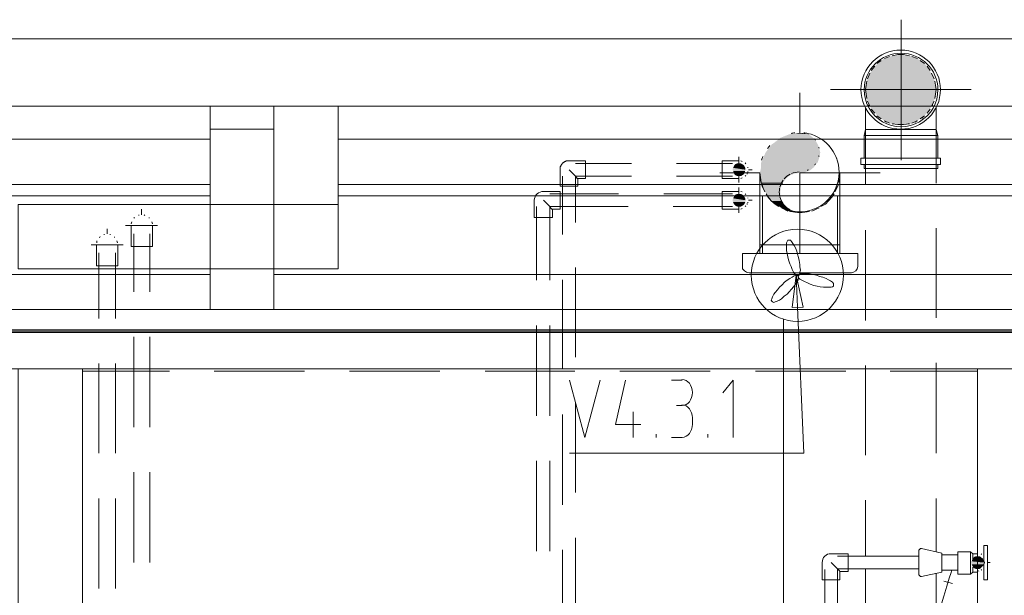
# Model space of a CAD drawing. Header units: millimetres. Extents: x 352 to 350573, y -22 to 37733.
# Tile 191 of 214: x 141681 to 144759, y 21931 to 23732. Entities that reach past the tile are written whole.
import ezdxf

# ---------------------------------------------------------------- set-up
doc = ezdxf.new("R2010")
doc.units = ezdxf.units.MM
for name, color, linetype in [('PDF _0', 1, 'Continuous'), ('PDF _PD-Motor Text', 5, 'Continuous'), ('PDF$_83$-$Floor$Plan$-$В_Этаж$03_Сводный$M-EQPM', 2, 'Continuous'), ('PDF$_83$-$Floor$Plan$-$В_Этаж$03_Сводный$M-HVAC-DUCT', 5, 'Continuous'), ('PDF$_83$-$Floor$Plan$-$В_Этаж$03_Сводный$M-HVAC-DUCT-CNTR', 5, 'Continuous'), ('PDF$_83$-$Floor$Plan$-$В_Этаж$03_Сводный$P-PIPE', 3, 'Continuous')]:
    doc.layers.add(name, color=color, linetype=linetype)
for name, color, linetype, true_color in [('PDF _Klimat', 7, 'Continuous', 0x0000dd), ('PDF _PD-Lighting', 7, 'Continuous', 0xb80000), ('PDF$_83$-$Floor$Plan$-$В_Этаж$03_Сводный$A-AREA', 7, 'Continuous', 0xdd6e00), ('PDF$_83$-$Floor$Plan$-$В_Этаж$03_Сводный$A-DETL-MBND', 7, 'Continuous', 0xdd3700), ('PDF$_83$-$Floor$Plan$-$В_Этаж$03_Сводный$M-HVAC-DUCT-ANNO', 70, 'Continuous', 0x7fff00), ('PDF$_83$-$Floor$Plan$-$В_Этаж$03_Сводный$P-PIPE-CNTR', 150, 'Continuous', 0x007fff), ('PDF$_83$new_ifc_RVT-1-В_Этаж$03_Сводный$A-GENM', 7, 'Continuous', 0xdd6e6e), ('PDF$_83$new_ifc_RVT-1-В_Этаж$03_Сводный$A-ROOF', 7, 'Continuous', 0xdddd6e), ('PDF$_83$new_ifc_RVT-1-В_Этаж$03_Сводный$A-WALL', 7, 'Continuous', 0xdddd6e), ('PDF$_83$new_ifc_RVT-1-В_Этаж$03_Сводный$Q-SPCQ', 7, 'Continuous', 0xdcdcdc)]:
    doc.layers.add(name, color=color, linetype=linetype, true_color=true_color)

msp = doc.modelspace()

# ---------------------------------------------------------------- linework, layer by layer
at = {"layer": 'PDF _0', "color": 5, "lineweight": 0}
msp.add_lwpolyline([(144112.3, 22832.8), (144132.2, 22375.3), (143931.3, 22375.3), (143400.2, 22375.3)], dxfattribs=at)
at = {"layer": 'PDF _Klimat', "lineweight": 0}
msp.add_lwpolyline([(144112.4, 22788, 1), (144112.4, 23076.4, 1)], format="xyb", close=True, dxfattribs=at)
for points in [[(144114.3, 22930.3), (144112.3, 22930.3), (144108.3, 22932.3), (144104.3, 22936.2), (144100.3, 22942.2), (144096.4, 22950.2), (144092.4, 22960.1), (144088.4, 22968.1), (144084.4, 22980), (144082.4, 22990), (144080.4, 22999.9), (144078.5, 23009.8), (144078.5, 23019.8), (144078.5, 23027.7), (144078.5, 23033.7), (144080.4, 23037.7), (144082.4, 23041.7), (144086.4, 23041.7), (144090.4, 23041.7), (144094.4, 23037.7), (144098.4, 23031.7), (144102.3, 23025.8), (144106.3, 23017.8), (144110.3, 23007.9), (144112.3, 22997.9), (144116.3, 22988), (144118.2, 22978), (144120.2, 22966.1), (144120.2, 22958.1), (144122.2, 22948.2), (144120.2, 22942.2), (144120.2, 22936.2), (144118.2, 22932.3)], [(144114.3, 22930.3), (144116.3, 22934.3), (144120.2, 22936.2), (144126.2, 22936.2), (144132.2, 22938.2), (144142.1, 22936.2), (144150.1, 22936.2), (144162, 22934.3), (144172, 22932.3), (144181.9, 22928.3), (144191.8, 22926.3), (144201.8, 22922.3), (144209.7, 22918.3), (144215.7, 22914.4), (144221.7, 22910.4), (144225.7, 22906.4), (144225.7, 22902.4), (144225.7, 22898.5), (144221.7, 22896.5), (144217.7, 22894.5), (144211.7, 22894.5), (144203.8, 22894.5), (144193.8, 22894.5), (144183.9, 22896.5), (144173.9, 22898.5), (144164, 22900.4), (144152.1, 22904.4), (144144.1, 22908.4), (144134.2, 22912.4), (144126.2, 22916.4), (144120.2, 22920.3), (144116.3, 22924.3), (144114.3, 22928.3)], [(144114.3, 22930.3), (144116.3, 22928.3), (144116.3, 22924.3), (144114.3, 22918.3), (144112.3, 22912.4), (144106.3, 22904.4), (144100.3, 22896.5), (144094.4, 22888.5), (144086.4, 22880.6), (144080.4, 22872.6), (144070.5, 22866.6), (144062.5, 22858.7), (144056.6, 22854.7), (144048.6, 22850.7), (144042.7, 22848.7), (144038.7, 22846.7), (144034.7, 22848.7), (144032.7, 22850.7), (144030.7, 22854.7), (144032.7, 22858.7), (144034.7, 22864.6), (144038.7, 22872.6), (144042.7, 22878.6), (144050.6, 22886.5), (144056.6, 22894.5), (144064.5, 22902.4), (144072.5, 22910.4), (144080.4, 22916.4), (144088.4, 22922.3), (144096.4, 22926.3), (144102.3, 22930.3), (144108.3, 22932.3), (144112.3, 22932.3)]]:
    msp.add_lwpolyline(points, close=True, dxfattribs=at)
at = {"layer": 'PDF _PD-Lighting', "lineweight": 0}
msp.add_lwpolyline([(144068.5, 18204), (144068.5, 22795)], dxfattribs=at)
at = {"layer": 'PDF _PD-Motor Text', "lineweight": 0}
msp.add_lwpolyline([(144096.4, 22830.8), (144108.3, 22932.3), (144130.2, 22832.8)], close=True, dxfattribs=at)
for points in [[(144108.3, 22932.3), (144112.3, 22832.8)], [(143400.2, 22604.1), (143447.9, 22425), (143495.6, 22604.1)], [(143575.2, 22604.1), (143543.4, 22464.8), (143622.9, 22464.8)], [(143718.4, 22604.1), (143752.2, 22604.1)], [(143911.4, 22425), (143911.4, 22604.1), (143879.5, 22564.3)], [(143752.2, 22524.5), (143734.3, 22524.5)], [(143599.1, 22504.6), (143599.1, 22425)], [(143784.1, 22484.7), (143784.1, 22464.8)], [(143670.7, 22425), (143670.7, 22435)], [(143752.2, 22425), (143718.4, 22425)], [(143831.8, 22425), (143831.8, 22435)]]:
    msp.add_lwpolyline(points, dxfattribs=at)
for points in [[(143784.1, 22565.3), (143784.1, 22587.8), (143769.4, 22606), (143751.2, 22606)], [(143751.2, 22524.5), (143769.4, 22524.5), (143784.1, 22542.7), (143784.1, 22565.3)], [(143784.1, 22485.7), (143784.1, 22508.2), (143769.4, 22526.5), (143751.2, 22526.5)], [(143751.2, 22425), (143769.4, 22425), (143784.1, 22443.3), (143784.1, 22465.8)]]:
    msp.add_open_spline(points, degree=3, dxfattribs=at)
at = {"layer": 'PDF$_83$-$Floor$Plan$-$В_Этаж$03_Сводный$A-AREA', "lineweight": 0}
for points in [[(141876.5, 22355.4), (141876.5, 22631.9), (142149, 22631.9)], [(142288.2, 22631.9), (142570.7, 22631.9)], [(142711.9, 22631.9), (142994.4, 22631.9)], [(143135.6, 22631.9), (143416.1, 22631.9)], [(143557.3, 22631.9), (143839.8, 22631.9)], [(143981, 22631.9), (144263.5, 22631.9)], [(144402.7, 22631.9), (144675.2, 22631.9), (144675.2, 22417.1)], [(144675.2, 22277.8), (144675.2, 22061)], [(141876.5, 21931.7), (141876.5, 22214.2)], [(144675.2, 22003.3), (144675.2, 21653.2)]]:
    msp.add_lwpolyline(points, dxfattribs=at)
at = {"layer": 'PDF$_83$-$Floor$Plan$-$В_Этаж$03_Сводный$A-DETL-MBND', "lineweight": 0}
for points in [[(144311.2, 23513.1, 0.995879), (144559.8, 23513.1, 0.995879)], [(144321.1, 23513.1, 1.005365), (144551.9, 23513.1, 0.986481)]]:
    msp.add_lwpolyline(points, format="xyb", close=True, dxfattribs=at)
for points in [[(144400.7, 23616.5), (144384.8, 23610.6)], [(144462.4, 23618.5), (144444.5, 23622.5), (144426.6, 23622.5), (144408.7, 23618.5)], [(144488.2, 23610.6), (144470.3, 23616.5)], [(144355, 23586.7), (144343, 23572.8)], [(144374.8, 23604.6), (144360.9, 23594.7)], [(144510.1, 23594.7), (144496.2, 23604.6)], [(144528, 23572.8), (144518.1, 23586.7)], [(144339, 23564.8), (144331.1, 23546.9)], [(144539.9, 23546.9), (144532, 23564.8)], [(144329.1, 23539), (144327.1, 23527), (144325.1, 23513.1), (144327.1, 23499.2), (144329.1, 23485.3)], [(144541.9, 23485.3), (144543.9, 23499.2), (144545.9, 23513.1), (144543.9, 23527), (144541.9, 23539)], [(144329.1, 23487.2), (144327.1, 23491.2)], [(144331.1, 23477.3), (144339, 23461.4)], [(144337.1, 23463.4), (144335.1, 23465.4)], [(144532, 23461.4), (144539.9, 23477.3)], [(144536, 23465.4), (144534, 23463.4)], [(144543.9, 23491.2), (144541.9, 23487.2)], [(144329.1, 23387.8), (144331.1, 23387.8), (144329.1, 23387.8), (144325.1, 23387.8), (144325.1, 23457.4)], [(144343, 23451.4), (144355, 23439.5)], [(144351, 23443.5), (144347, 23445.5)], [(144360.9, 23431.5), (144374.8, 23421.6)], [(144496.2, 23421.6), (144510.1, 23431.5)], [(144518.1, 23439.5), (144528, 23451.4)], [(144524, 23445.5), (144520.1, 23443.5)], [(144545.9, 23457.4), (144545.9, 23387.8), (144541.9, 23387.8), (144539.9, 23387.8), (144532, 23387.8)], [(144370.9, 23423.6), (144364.9, 23427.6)], [(144390.8, 23411.7), (144384.8, 23415.6), (144400.7, 23407.7)], [(144408.7, 23405.7), (144426.6, 23403.7), (144444.5, 23403.7), (144462.4, 23405.7), (144458.4, 23405.7)], [(144412.6, 23405.7), (144410.6, 23405.7)], [(144470.3, 23407.7), (144488.2, 23415.6)], [(144486.2, 23415.6), (144480.3, 23411.7)], [(144506.1, 23427.6), (144502.2, 23423.6)], [(144321.1, 23298.3), (144321.1, 23369.9), (144325.1, 23387.8), (144325.1, 23214.7)], [(144321.1, 23369.9), (144551.9, 23369.9)], [(144339, 23387.8), (144343, 23387.8), (144339, 23387.8), (144331.1, 23387.8)], [(144355, 23387.8), (144360.9, 23387.8), (144355, 23387.8), (144343, 23387.8)], [(144374.8, 23387.8), (144384.8, 23387.8), (144374.8, 23387.8), (144360.9, 23387.8)], [(144400.7, 23387.8), (144408.7, 23387.8), (144400.7, 23387.8), (144384.8, 23387.8)], [(144462.4, 23387.8), (144470.3, 23387.8), (144462.4, 23387.8), (144408.7, 23387.8)], [(144488.2, 23387.8), (144496.2, 23387.8), (144488.2, 23387.8), (144470.3, 23387.8)], [(144510.1, 23387.8), (144518.1, 23387.8), (144510.1, 23387.8), (144496.2, 23387.8)], [(144528, 23387.8), (144532, 23387.8), (144528, 23387.8), (144518.1, 23387.8)], [(144539.9, 23387.8), (144541.9, 23387.8)], [(144545.9, 23220.7), (144545.9, 23387.8), (144551.9, 23369.9), (144551.9, 23298.3)], [(144321.1, 23278.4), (144321.1, 23266.4), (144551.9, 23266.4), (144551.9, 23278.4)], [(144325.1, 23073.5), (144325.1, 22791)], [(144545.9, 22799), (144545.9, 23079.5)], [(144325.1, 22649.8), (144325.1, 22369.3)], [(144545.9, 22375.3), (144545.9, 22657.8)], [(144545.9, 22067), (144545.9, 22234.1)], [(144325.1, 22228.1), (144325.1, 22053.1)], [(144325.1, 22013.3), (144325.1, 21840.2)], [(144545.9, 21840.2), (144545.9, 21999.4)]]:
    msp.add_lwpolyline(points, dxfattribs=at)
at = {"layer": 'PDF$_83$-$Floor$Plan$-$В_Этаж$03_Сводный$A-DETL-MBND', "color": 150, "lineweight": 0, "true_color": 0x007fff}
msp.add_lwpolyline([(143370.3, 23210.8), (143426, 23210.8), (143426, 23234.6), (143449.9, 23234.6), (143449.9, 23290.3), (143398.2, 23290.3), (143396.2, 23290.3), (143394.2, 23290.3), (143392.2, 23290.3), (143390.2, 23290.3), (143388.2, 23290.3), (143388.2, 23288.3), (143386.2, 23288.3), (143384.2, 23288.3), (143384.2, 23286.3), (143382.3, 23286.3), (143380.3, 23284.4), (143378.3, 23284.4), (143378.3, 23282.4), (143376.3, 23282.4), (143376.3, 23280.4), (143374.3, 23278.4), (143374.3, 23276.4), (143372.3, 23276.4), (143372.3, 23274.4), (143372.3, 23272.4), (143370.3, 23272.4), (143370.3, 23270.4), (143370.3, 23268.4), (143370.3, 23266.4), (143370.3, 23264.5), (143370.3, 23262.5)], close=True, dxfattribs=at)
for points in [[(143593.1, 23282.4), (143418.1, 23282.4)], [(143909.4, 23282.4), (143734.3, 23282.4)], [(143929.3, 23222.7), (143929.3, 23234.6), (143877.6, 23234.6), (143877.6, 23262.5), (143877.6, 23290.3), (143929.3, 23290.3), (143929.3, 23302.3)], [(143929.3, 23290.3), (143929.3, 23282.4)], [(143939.2, 23288.3), (143935.2, 23290.3)], [(143951.2, 23280.4), (143949.2, 23284.4)], [(143398.2, 23262.5), (143416.1, 23244.6), (143422, 23238.6), (143424, 23234.6), (143426, 23234.6)], [(143955.1, 23248.5), (143955.1, 23252.5)], [(143957.1, 23268.4), (143957.1, 23270.4)], [(143957.1, 23254.5), (143957.1, 23256.5)], [(143959.1, 23262.5), (143971, 23262.5)], [(143378.3, 23242.6), (143378.3, 23059.6)], [(143418.1, 23097.4), (143418.1, 23242.6), (143593.1, 23242.6)], [(143734.3, 23242.6), (143909.4, 23242.6)], [(143929.3, 23242.6), (143929.3, 23234.6)], [(143935.2, 23234.6), (143939.2, 23236.6)], [(143949.2, 23242.6), (143951.2, 23244.6)], [(143418.1, 22675.7), (143418.1, 22956.1)], [(143378.3, 22918.3), (143378.3, 22637.9)], [(143418.1, 22252), (143418.1, 22534.4)], [(143378.3, 22496.6), (143378.3, 22214.2)], [(143418.1, 21828.3), (143418.1, 22110.7)], [(143378.3, 22072.9), (143378.3, 21790.5)], [(144492.2, 22053.1), (144237.6, 22053.1)], [(144217.7, 22033.2), (144235.6, 22015.3), (144243.6, 22007.3), (144245.5, 22005.3)], [(144197.8, 22011.3), (144197.8, 21675.1)], [(144237.6, 22013.3), (144492.2, 22013.3)], [(144237.6, 21669.1), (144237.6, 22011.3)]]:
    msp.add_lwpolyline(points, dxfattribs=at)
at = {"layer": 'PDF$_83$-$Floor$Plan$-$В_Этаж$03_Сводный$A-DETL-MBND', "lineweight": 0}
msp.add_lwpolyline([(144559.8, 23298.3), (144311.2, 23298.3), (144311.2, 23278.4), (144559.8, 23278.4)], close=True, dxfattribs=at)
at = {"layer": 'PDF$_83$-$Floor$Plan$-$В_Этаж$03_Сводный$A-DETL-MBND', "color": 220, "lineweight": 0, "true_color": 0xff00bf}
msp.add_lwpolyline([(143288.8, 23167), (143288.8, 23113.3), (143346.4, 23113.3), (143346.4, 23139.1), (143370.3, 23139.1), (143370.3, 23194.8), (143318.6, 23194.8, 0.380199)], format="xyb", close=True, dxfattribs=at)
for points in [[(143553.3, 23186.9), (143338.5, 23186.9)], [(143909.4, 23186.9), (143694.6, 23186.9)], [(143929.3, 23127.2), (143929.3, 23139.1), (143877.6, 23139.1), (143877.6, 23167), (143877.6, 23194.8), (143929.3, 23194.8), (143929.3, 23206.8)], [(143929.3, 23194.8), (143929.3, 23186.9)], [(143939.2, 23192.8), (143935.2, 23194.8)], [(143951.2, 23184.9), (143949.2, 23186.9)], [(143318.6, 23167), (143336.5, 23149.1), (143342.5, 23141.1), (143344.5, 23139.1), (143346.4, 23139.1)], [(143955.1, 23153.1), (143955.1, 23157)], [(143957.1, 23173), (143957.1, 23174.9)], [(143957.1, 23159), (143957.1, 23161)], [(143959.1, 23167), (143971, 23167)], [(143296.7, 23147.1), (143296.7, 22916.4)], [(143338.5, 22916.4), (143338.5, 23147.1), (143398.2, 23147.1), (143583.2, 23147.1)], [(143724.4, 23147.1), (143909.4, 23147.1)], [(143929.3, 23147.1), (143929.3, 23139.1)], [(143935.2, 23139.1), (143939.2, 23141.1)], [(143949.2, 23147.1), (143951.2, 23149.1)], [(143296.7, 22775.1), (143296.7, 22492.7)], [(143338.5, 22492.7), (143338.5, 22775.1)], [(143296.7, 22351.4), (143296.7, 22069)], [(143338.5, 22069), (143338.5, 22351.4)]]:
    msp.add_lwpolyline(points, dxfattribs=at)
at = {"layer": 'PDF$_83$-$Floor$Plan$-$В_Этаж$03_Сводный$A-DETL-MBND', "color": 5, "lineweight": 0}
for points in [[(143947.2, 23157), (143913.4, 23157), (143947.2, 23157)], [(142061.4, 23121.2), (142061.4, 23139.1)], [(142031.6, 23099.4), (142029.6, 23093.4)], [(142039.6, 23113.3), (142037.6, 23111.3)], [(142053.5, 23121.2), (142053.5, 23119.3)], [(142071.4, 23119.3), (142069.4, 23121.2)], [(142085.3, 23111.3), (142085.3, 23113.3)], [(142095.3, 23093.4), (142093.3, 23099.4)], [(142011.7, 23087.4), (142029.6, 23087.4), (142029.6, 23021.8), (142061.4, 23021.8), (142095.3, 23021.8), (142095.3, 23087.4), (142111.2, 23087.4)], [(142029.6, 23087.4), (142095.3, 23087.4)], [(142037.6, 23061.6), (142037.6, 22880.6)], [(142087.3, 22880.6), (142087.3, 23061.6)], [(142037.6, 22739.3), (142037.6, 22456.9)], [(142087.3, 22456.9), (142087.3, 22739.3)], [(142037.6, 22315.6), (142037.6, 22033.2)], [(142087.3, 22033.2), (142087.3, 22315.6)]]:
    msp.add_lwpolyline(points, dxfattribs=at)
at = {"layer": 'PDF$_83$-$Floor$Plan$-$В_Этаж$03_Сводный$A-DETL-MBND', "color": 1, "lineweight": 0}
for points in [[(141954, 23061.6), (141954, 23077.5)], [(141922.2, 23039.7), (141922.2, 23033.7)], [(141932.2, 23053.6), (141930.2, 23049.6)], [(141946.1, 23059.6), (141944.1, 23059.6)], [(141964, 23059.6), (141962, 23059.6)], [(141977.9, 23051.6), (141975.9, 23051.6)], [(141985.9, 23033.7), (141983.9, 23039.7)], [(141904.3, 23027.7), (141920.2, 23027.7), (141920.2, 22962.1), (141954, 22962.1), (141987.8, 22962.1), (141987.8, 23027.7), (142003.8, 23027.7)], [(141920.2, 23027.7), (141987.8, 23027.7)], [(141928.2, 23001.9), (141928.2, 22797)], [(141979.9, 22797), (141979.9, 23001.9)], [(141928.2, 22655.8), (141928.2, 22375.3)], [(141979.9, 22375.3), (141979.9, 22655.8)], [(141928.2, 22234.1), (141928.2, 21951.6)], [(141979.9, 21951.6), (141979.9, 22234.1)]]:
    msp.add_lwpolyline(points, dxfattribs=at)
at = {"layer": 'PDF$_83$-$Floor$Plan$-$В_Этаж$03_Сводный$A-DETL-MBND', "color": 150, "lineweight": 0, "true_color": 0x007fff}
msp.add_lwpolyline([(144189.9, 22033.2), (144189.9, 21979.5), (144245.5, 21979.5), (144245.5, 22005.3), (144271.4, 22005.3), (144271.4, 22061), (144217.7, 22061, 0.428571)], format="xyb", close=True, dxfattribs=at)
at = {"layer": 'PDF$_83$-$Floor$Plan$-$В_Этаж$03_Сводный$A-DETL-MBND', "color": 5, "transparency": 33554559}
for points in [[(143915.3, 23276.4), (143947.2, 23272.4), (143913.4, 23272.4)], [(143919.3, 23280.4), (143945.2, 23276.4), (143915.3, 23276.4)], [(143945.2, 23276.4), (143915.3, 23276.4), (143947.2, 23272.4)], [(143925.3, 23282.4), (143939.2, 23280.4), (143919.3, 23280.4)], [(143939.2, 23280.4), (143919.3, 23280.4), (143945.2, 23276.4)], [(143929.3, 23282.4), (143935.2, 23282.4), (143925.3, 23282.4)], [(143935.2, 23282.4), (143925.3, 23282.4), (143939.2, 23280.4)], [(143911.4, 23268.4), (143949.2, 23262.5), (143909.4, 23262.5)], [(143949.2, 23262.5), (143909.4, 23262.5), (143949.2, 23258.5)], [(143909.4, 23262.5), (143949.2, 23258.5), (143911.4, 23258.5)], [(143913.4, 23272.4), (143949.2, 23268.4), (143911.4, 23268.4)], [(143949.2, 23268.4), (143911.4, 23268.4), (143949.2, 23262.5)], [(143949.2, 23258.5), (143911.4, 23258.5), (143947.2, 23252.5)], [(143911.4, 23258.5), (143947.2, 23252.5), (143913.4, 23252.5)], [(143947.2, 23272.4), (143913.4, 23272.4), (143949.2, 23268.4)], [(143947.2, 23252.5), (143913.4, 23252.5), (143945.2, 23248.5)], [(143913.4, 23252.5), (143945.2, 23248.5), (143915.3, 23248.5)], [(143945.2, 23248.5), (143915.3, 23248.5), (143939.2, 23244.6)], [(143915.3, 23248.5), (143939.2, 23244.6), (143919.3, 23244.6)], [(143919.3, 23244.6), (143925.3, 23242.6), (143935.2, 23242.6)], [(143919.3, 23244.6), (143939.2, 23244.6), (143935.2, 23242.6)], [(143925.3, 23242.6), (143935.2, 23242.6), (143929.3, 23242.6)], [(143919.3, 23184.9), (143945.2, 23180.9), (143915.3, 23180.9)], [(143925.3, 23186.9), (143939.2, 23184.9), (143919.3, 23184.9)], [(143939.2, 23184.9), (143919.3, 23184.9), (143945.2, 23180.9)], [(143929.3, 23186.9), (143935.2, 23186.9), (143925.3, 23186.9)], [(143935.2, 23186.9), (143925.3, 23186.9), (143939.2, 23184.9)], [(143911.4, 23173), (143949.2, 23167), (143909.4, 23167)], [(143949.2, 23167), (143909.4, 23167), (143949.2, 23161)], [(143909.4, 23167), (143949.2, 23161), (143911.4, 23161)], [(143913.4, 23176.9), (143949.2, 23173), (143911.4, 23173)], [(143949.2, 23173), (143911.4, 23173), (143949.2, 23167)], [(143949.2, 23161), (143911.4, 23161), (143947.2, 23157)], [(143911.4, 23161), (143947.2, 23157), (143913.4, 23157)], [(143915.3, 23180.9), (143947.2, 23176.9), (143913.4, 23176.9)], [(143947.2, 23176.9), (143913.4, 23176.9), (143949.2, 23173)], [(143913.4, 23157), (143947.2, 23157), (143947.2, 23157)], [(143947.2, 23157), (143913.4, 23157), (143945.2, 23153.1)], [(143913.4, 23157), (143945.2, 23153.1), (143915.3, 23153.1)], [(143945.2, 23180.9), (143915.3, 23180.9), (143947.2, 23176.9)], [(143945.2, 23153.1), (143915.3, 23153.1), (143939.2, 23149.1)], [(143915.3, 23153.1), (143939.2, 23149.1), (143919.3, 23149.1)], [(143919.3, 23149.1), (143925.3, 23147.1), (143935.2, 23147.1)], [(143919.3, 23149.1), (143939.2, 23149.1), (143935.2, 23147.1)], [(143925.3, 23147.1), (143935.2, 23147.1), (143929.3, 23147.1)]]:
    msp.add_solid(points, dxfattribs=at)
at = {"layer": 'PDF$_83$-$Floor$Plan$-$В_Этаж$03_Сводный$M-EQPM', "color": 5, "lineweight": 0}
for points in [[(144002.9, 23178.9), (144002.9, 22999.9)], [(144020.8, 23178.9), (144020.8, 23178.9)], [(144219.7, 23178.9), (144221.7, 23178.9)], [(144237.6, 22999.9), (144237.6, 23178.9)]]:
    msp.add_lwpolyline(points, dxfattribs=at)
msp.add_lwpolyline([(144301.2, 22960.1), (144301.2, 22999.9), (143941.2, 22999.9), (143941.2, 22960.1), (143941.2, 22952.2), (143947.2, 22946.2), (143953.1, 22942.2), (143961.1, 22940.2), (144281.4, 22940.2), (144287.3, 22942.2), (144295.3, 22946.2), (144299.3, 22952.2)], close=True, dxfattribs=at)
at = {"layer": 'PDF$_83$-$Floor$Plan$-$В_Этаж$03_Сводный$M-HVAC-DUCT', "lineweight": 0}
for points in [[(143998.9, 23222.7), (143996.9, 23238.6), (143994.9, 23252.5), (143994.9, 23027.7), (144120.2, 23027.7), (144245.5, 23027.7), (144245.5, 23252.5), (144245.5, 23238.6), (144241.6, 23222.7)], [(144000.9, 23218.7), (144004.9, 23204.8), (144010.8, 23192.8)], [(144229.6, 23192.8), (144235.6, 23204.8), (144241.6, 23218.7)], [(144014.8, 23186.9), (144020.8, 23176.9), (144030.7, 23165), (144042.7, 23155.1), (144054.6, 23147.1)], [(144185.9, 23147.1), (144199.8, 23155.1), (144209.7, 23165), (144219.7, 23176.9), (144227.6, 23186.9)], [(144062.5, 23143.1), (144082.4, 23133.2)], [(144090.4, 23131.2), (144104.3, 23129.2), (144120.2, 23127.2), (144136.1, 23129.2), (144150.1, 23131.2)], [(144158, 23133.2), (144179.9, 23143.1)], [(144245.5, 22999.9), (144245.5, 23027.7), (143994.9, 23027.7), (143994.9, 22999.9)]]:
    msp.add_lwpolyline(points, dxfattribs=at)
at = {"layer": 'PDF$_83$-$Floor$Plan$-$В_Этаж$03_Сводный$M-HVAC-DUCT-ANNO', "color": 5, "lineweight": 0}
for points in [[(144092.5, 23132.9, 0.477107), (144242.7, 23254.5, 0.38063), (144132.8, 23378, -0.02347), (144144.3, 23376.1, -0.01685), (144147, 23373.9)], [(144001.1, 23213.4, -0.005681), (144000.1, 23216.1, 0.022727), (144004.1, 23205.5, -0.009444), (144002.4, 23209.9)]]:
    msp.add_lwpolyline(points, format="xyb", dxfattribs=at)
for points in [[(144104, 23378, 0.02347), (144092.5, 23376.1, -0.02347)], [(144026, 23337.7, 0.02347), (144018.7, 23328.7, -0.02347)], [(144004.1, 23303.4, 0.022727), (144000.1, 23292.8, -0.022727)]]:
    msp.add_lwpolyline(points, format="xyb", close=True, dxfattribs=at)
at = {"layer": 'PDF$_83$-$Floor$Plan$-$В_Этаж$03_Сводный$M-HVAC-DUCT-ANNO', "lineweight": 0}
msp.add_lwpolyline([(144066.5, 23220.7), (143998.9, 23220.7), (144066.5, 23220.7)], dxfattribs=at)
at = {"layer": 'PDF$_83$-$Floor$Plan$-$В_Этаж$03_Сводный$M-HVAC-DUCT-ANNO', "color": 5, "lineweight": 0}
for centre, radius, start, end in [((144118.4, 23318.1), 62.7, 36.2003, 40.5833), ((144118.4, 23254.5), 124.3, 36.6449, 42.0228), ((144118.4, 23318.1), 62.7, 11.0028, 13.6282), ((144118.4, 23318.1), 62.7, 319.4167, 323.7997), ((144118.4, 23318.1), 62.7, 346.3718, 348.9972), ((144118.4, 23254.5), 124.3, 17.9789, 23.3571), ((144118.4, 23192.8), 62.7, 117.1692, 139.4165), ((144118.4, 23192.8), 62.7, 90, 113.3075), ((144118.4, 23318.1), 62.7, 293.3077, 297.1692), ((144118.4, 23192.8), 62.7, 143.8001, 166.3714), ((144118.4, 23254.5), 124.3, 340.719, 342.021), ((144118.4, 23192.8), 62.7, 169.2389, 191.0029), ((144118.4, 23254.5), 124.3, 336.6427, 338.9779), ((144118.4, 23254.5), 124.3, 216.6449, 222.0228), ((144119.2, 23255.1), 125.3, 216.6468, 216.9629), ((144118.4, 23192.8), 62.7, 193.6286, 216.1999), ((144117.6, 23255.1), 125.3, 323.0371, 323.3532), ((144118.4, 23192.8), 62.7, 220.5835, 242.8308), ((144118.4, 23192.8), 62.7, 246.6925, 270)]:
    msp.add_arc(centre, radius, start, end, dxfattribs=at)
at = {"layer": 'PDF$_83$-$Floor$Plan$-$В_Этаж$03_Сводный$M-HVAC-DUCT-ANNO', "transparency": 33554559}
for points in [[(144078.5, 23369.9), (144162, 23361.9), (144058.6, 23361.9)], [(144088.4, 23373.9), (144152.1, 23369.9), (144078.5, 23369.9)], [(144152.1, 23369.9), (144078.5, 23369.9), (144162, 23361.9)], [(144104.3, 23375.9), (144142.1, 23373.9), (144088.4, 23373.9)], [(144142.1, 23373.9), (144088.4, 23373.9), (144152.1, 23369.9)], [(144120.2, 23377.8), (144136.1, 23375.9), (144104.3, 23375.9)], [(144136.1, 23375.9), (144104.3, 23375.9), (144142.1, 23373.9)], [(144032.7, 23342), (144179.9, 23332.1), (144024.8, 23332.1)], [(144038.7, 23346), (144175.9, 23342), (144032.7, 23342)], [(144175.9, 23342), (144032.7, 23342), (144179.9, 23332.1)], [(144056.6, 23359.9), (144173.9, 23346), (144038.7, 23346)], [(144173.9, 23346), (144038.7, 23346), (144175.9, 23342)], [(144058.6, 23361.9), (144164, 23359.9), (144056.6, 23359.9)], [(144164, 23359.9), (144056.6, 23359.9), (144173.9, 23346)], [(144162, 23361.9), (144058.6, 23361.9), (144164, 23359.9)], [(144012.8, 23316.2), (144179.9, 23298.3), (144004.9, 23298.3)], [(144024.8, 23332.1), (144183.9, 23316.2), (144012.8, 23316.2)], [(144183.9, 23316.2), (144012.8, 23316.2), (144179.9, 23298.3)], [(144179.9, 23332.1), (144024.8, 23332.1), (144183.9, 23316.2)], [(144004.9, 23298.3), (144175.9, 23284.4), (143998.9, 23284.4)], [(144173.9, 23284.4), (144173.9, 23284.4), (143998.9, 23284.4)], [(144173.9, 23284.4), (143998.9, 23284.4), (144175.9, 23284.4)], [(144173.9, 23284.4), (143998.9, 23284.4), (144164, 23270.4)], [(143998.9, 23284.4), (144164, 23270.4), (143998.9, 23270.4)], [(144179.9, 23298.3), (144004.9, 23298.3), (144175.9, 23284.4)], [(143996.9, 23260.5), (144136.1, 23254.5), (143994.9, 23254.5)], [(144136.1, 23254.5), (143994.9, 23254.5), (144120.2, 23252.5)], [(143994.9, 23254.5), (144120.2, 23252.5), (143994.9, 23252.5)], [(144120.2, 23252.5), (143994.9, 23252.5), (144104.3, 23250.5)], [(143994.9, 23252.5), (144104.3, 23250.5), (143994.9, 23250.5)], [(144104.3, 23250.5), (143994.9, 23250.5), (144088.4, 23244.6)], [(143994.9, 23250.5), (144088.4, 23244.6), (143996.9, 23244.6)], [(143998.9, 23270.4), (144152.1, 23260.5), (143996.9, 23260.5)], [(144152.1, 23260.5), (143996.9, 23260.5), (144136.1, 23254.5)], [(144164, 23270.4), (143998.9, 23270.4), (144152.1, 23260.5)], [(144088.4, 23244.6), (143996.9, 23244.6), (144076.5, 23234.6)], [(143996.9, 23244.6), (144076.5, 23234.6), (143998.9, 23234.6)], [(144076.5, 23234.6), (143998.9, 23234.6), (144066.5, 23220.7)], [(143998.9, 23234.6), (144066.5, 23220.7), (143998.9, 23220.7)], [(143998.9, 23220.7), (144066.5, 23220.7), (144066.5, 23220.7)], [(144066.5, 23220.7), (143998.9, 23220.7), (144060.6, 23206.8)], [(143998.9, 23220.7), (144060.6, 23206.8), (144004.9, 23206.8)], [(144060.6, 23206.8), (144004.9, 23206.8), (144058.6, 23190.9)], [(144004.9, 23206.8), (144058.6, 23190.9), (144012.8, 23190.9)], [(144058.6, 23190.9), (144012.8, 23190.9), (144060.6, 23174.9)], [(144012.8, 23190.9), (144060.6, 23174.9), (144024.8, 23174.9)], [(144060.6, 23174.9), (144024.8, 23174.9), (144064.5, 23165)], [(144024.8, 23174.9), (144064.5, 23165), (144032.7, 23165)], [(144064.5, 23165), (144032.7, 23165), (144066.5, 23159)], [(144032.7, 23165), (144066.5, 23159), (144038.7, 23159)], [(144066.5, 23159), (144038.7, 23159), (144076.5, 23147.1)], [(144038.7, 23159), (144076.5, 23147.1), (144056.6, 23147.1)], [(144076.5, 23147.1), (144056.6, 23147.1), (144078.5, 23145.1)], [(144056.6, 23147.1), (144078.5, 23145.1), (144058.6, 23145.1)], [(144078.5, 23145.1), (144058.6, 23145.1), (144088.4, 23137.2)], [(144058.6, 23145.1), (144088.4, 23137.2), (144076.5, 23137.2)], [(144076.5, 23137.2), (144088.4, 23131.2), (144100.3, 23131.2)], [(144076.5, 23137.2), (144088.4, 23137.2), (144100.3, 23131.2)], [(144088.4, 23131.2), (144100.3, 23131.2), (144104.3, 23129.2)]]:
    msp.add_solid(points, dxfattribs=at)
at = {"layer": 'PDF$_83$-$Floor$Plan$-$В_Этаж$03_Сводный$M-HVAC-DUCT-CNTR', "lineweight": 0}
msp.add_lwpolyline([(144120.2, 23503.2), (144120.2, 23377.8)], close=True, dxfattribs=at)
for points in [[(143913.4, 23252.5), (143869.6, 23252.5), (143994.9, 23252.5), (143947.2, 23252.5)], [(144120.2, 23001.9), (144120.2, 23252.5), (144370.9, 23252.5), (144245.5, 23252.5)]]:
    msp.add_lwpolyline(points, dxfattribs=at)
at = {"layer": 'PDF$_83$-$Floor$Plan$-$В_Этаж$03_Сводный$P-PIPE', "color": 150, "lineweight": 0, "true_color": 0x007fff}
for points in [[(144492.2, 22029.2), (144492.2, 22027.2), (144492.2, 22025.2), (144492.2, 22023.2), (144492.2, 22021.2), (144492.2, 22019.2), (144492.2, 22017.3), (144492.2, 22015.3), (144492.2, 22013.3), (144492.2, 22011.3), (144492.2, 22009.3), (144492.2, 22007.3), (144492.2, 22005.3), (144492.2, 22003.3), (144492.2, 22001.3), (144492.2, 21999.4), (144492.2, 21997.4), (144492.2, 21995.4), (144492.2, 21993.4), (144494.2, 21993.4), (144494.2, 21991.4), (144496.2, 21991.4), (144496.2, 21989.4), (144498.2, 21989.4), (144500.2, 21989.4), (144563.8, 22003.3), (144563.8, 22033.2), (144563.8, 22063), (144500.2, 22076.9), (144498.2, 22076.9), (144496.2, 22076.9), (144496.2, 22074.9), (144494.2, 22074.9), (144494.2, 22072.9), (144492.2, 22072.9), (144492.2, 22071), (144492.2, 22069), (144492.2, 22067), (144492.2, 22065), (144492.2, 22063), (144492.2, 22061), (144492.2, 22059), (144492.2, 22057), (144492.2, 22055), (144492.2, 22053.1), (144492.2, 22051.1), (144492.2, 22049.1), (144492.2, 22047.1), (144492.2, 22045.1), (144492.2, 22043.1), (144492.2, 22041.1), (144492.2, 22039.1), (144492.2, 22037.1)], [(144492.2, 22071), (144492.2, 22069), (144492.2, 22067), (144492.2, 22065), (144492.2, 22063), (144492.2, 22061), (144492.2, 22059), (144492.2, 22057), (144492.2, 22055), (144492.2, 22053.1), (144492.2, 22051.1), (144492.2, 22049.1), (144492.2, 22047.1), (144492.2, 22045.1), (144492.2, 22043.1), (144492.2, 22041.1), (144492.2, 22039.1), (144492.2, 22037.1), (144492.2, 22035.2), (144492.2, 22033.2), (144492.2, 22031.2), (144492.2, 22029.2), (144492.2, 22027.2), (144492.2, 22025.2), (144492.2, 22023.2), (144492.2, 22021.2), (144492.2, 22019.2), (144492.2, 22017.3), (144492.2, 22015.3), (144492.2, 22013.3), (144492.2, 22011.3), (144492.2, 22009.3), (144492.2, 22007.3), (144492.2, 22005.3), (144492.2, 22003.3), (144492.2, 22001.3), (144492.2, 21999.4), (144492.2, 21997.4), (144492.2, 21995.4)], [(144613.5, 22057), (144563.8, 22057)], [(144661.3, 22061), (144653.3, 22067), (144613.5, 22067), (144613.5, 21997.4), (144653.3, 21997.4), (144661.3, 22003.3)], [(144653.3, 22067), (144653.3, 21997.4)], [(144675.2, 22053.1), (144675.2, 22061), (144661.3, 22061), (144661.3, 22045.1)], [(144661.3, 22019.2), (144661.3, 22003.3), (144675.2, 22003.3), (144675.2, 22013.3)], [(144563.8, 22009.3), (144613.5, 22009.3)], [(144597.6, 21967.5), (144569.8, 21975.5)]]:
    msp.add_lwpolyline(points, dxfattribs=at)
msp.add_lwpolyline([(144695.1, 22039.1), (144695.1, 22067), (144695.1, 22086.9), (144707, 22086.9), (144707, 22067), (144707, 21999.4), (144707, 21979.5), (144695.1, 21979.5), (144695.1, 21999.4), (144695.1, 22027.2), (144697.1, 22033.2)], close=True, dxfattribs=at)
for centre, start, end in [((144673.4, 22035.1), 57.3822, 62.2205), ((144673.4, 22035), 280.5183, 282.5413), ((144673.4, 22035.1), 298.1684, 302.1353)]:
    msp.add_arc(centre, 28.8, start, end, dxfattribs=at)
at = {"layer": 'PDF$_83$-$Floor$Plan$-$В_Этаж$03_Сводный$P-PIPE', "transparency": 33554559}
for points in [[(144406.7, 23618.5), (144490.2, 23608.6), (144380.8, 23608.6)], [(144436.5, 23622.5), (144464.4, 23618.5), (144406.7, 23618.5)], [(144464.4, 23618.5), (144406.7, 23618.5), (144490.2, 23608.6)], [(144358.9, 23590.7), (144530, 23566.8), (144341, 23566.8)], [(144380.8, 23608.6), (144514.1, 23590.7), (144358.9, 23590.7)], [(144514.1, 23590.7), (144358.9, 23590.7), (144530, 23566.8)], [(144490.2, 23608.6), (144380.8, 23608.6), (144514.1, 23590.7)], [(144341, 23566.8), (144541.9, 23541), (144329.1, 23541)], [(144530, 23566.8), (144341, 23566.8), (144541.9, 23541)], [(144329.1, 23541), (144545.9, 23513.1), (144325.1, 23513.1)], [(144541.9, 23541), (144329.1, 23541), (144545.9, 23513.1)], [(144545.9, 23513.1), (144325.1, 23513.1), (144541.9, 23483.3)], [(144325.1, 23513.1), (144541.9, 23483.3), (144329.1, 23483.3)], [(144541.9, 23483.3), (144329.1, 23483.3), (144530, 23457.4)], [(144329.1, 23483.3), (144530, 23457.4), (144341, 23457.4)], [(144530, 23457.4), (144341, 23457.4), (144514.1, 23435.5)], [(144341, 23457.4), (144514.1, 23435.5), (144358.9, 23435.5)], [(144514.1, 23435.5), (144358.9, 23435.5), (144490.2, 23417.6)], [(144358.9, 23435.5), (144490.2, 23417.6), (144380.8, 23417.6)], [(144380.8, 23417.6), (144406.7, 23405.7), (144464.4, 23405.7)], [(144380.8, 23417.6), (144490.2, 23417.6), (144464.4, 23405.7)], [(144406.7, 23405.7), (144464.4, 23405.7), (144436.5, 23401.7)], [(144661.3, 22047.1), (144693.1, 22043.1), (144659.3, 22043.1)], [(144665.3, 22051.1), (144689.1, 22047.1), (144661.3, 22047.1)], [(144691.1, 22047.1), (144691.1, 22047.1), (144661.3, 22047.1)], [(144691.1, 22047.1), (144661.3, 22047.1), (144689.1, 22047.1)], [(144691.1, 22047.1), (144661.3, 22047.1), (144693.1, 22043.1)], [(144671.2, 22053.1), (144685.2, 22051.1), (144665.3, 22051.1)], [(144685.2, 22051.1), (144665.3, 22051.1), (144689.1, 22047.1)], [(144675.2, 22053.1), (144681.2, 22053.1), (144671.2, 22053.1)], [(144681.2, 22053.1), (144671.2, 22053.1), (144685.2, 22051.1)], [(144657.3, 22037.1), (144695.1, 22033.2), (144655.3, 22033.2)], [(144695.1, 22033.2), (144655.3, 22033.2), (144695.1, 22027.2)], [(144655.3, 22033.2), (144695.1, 22027.2), (144657.3, 22027.2)], [(144659.3, 22043.1), (144695.1, 22037.1), (144657.3, 22037.1)], [(144695.1, 22037.1), (144657.3, 22037.1), (144695.1, 22033.2)], [(144695.1, 22027.2), (144657.3, 22027.2), (144693.1, 22023.2)], [(144657.3, 22027.2), (144693.1, 22023.2), (144659.3, 22023.2)], [(144693.1, 22043.1), (144659.3, 22043.1), (144695.1, 22037.1)], [(144693.1, 22023.2), (144659.3, 22023.2), (144689.1, 22019.2)], [(144659.3, 22023.2), (144689.1, 22019.2), (144661.3, 22019.2)], [(144689.1, 22019.2), (144661.3, 22019.2), (144685.2, 22015.3)], [(144661.3, 22019.2), (144685.2, 22015.3), (144665.3, 22015.3)], [(144665.3, 22015.3), (144671.2, 22013.3), (144681.2, 22013.3)], [(144665.3, 22015.3), (144685.2, 22015.3), (144681.2, 22013.3)], [(144671.2, 22013.3), (144681.2, 22013.3), (144675.2, 22013.3)]]:
    msp.add_solid(points, dxfattribs=at)
at = {"layer": 'PDF$_83$-$Floor$Plan$-$В_Этаж$03_Сводный$P-PIPE-CNTR', "color": 22, "lineweight": 0, "true_color": 0xdd3700}
for points in [[(144436.5, 23292.3), (144436.5, 23731.9)], [(144215.7, 23513.1), (144655.3, 23513.1)]]:
    msp.add_lwpolyline(points, dxfattribs=at)
at = {"layer": 'PDF$_83$-$Floor$Plan$-$В_Этаж$03_Сводный$P-PIPE-CNTR', "lineweight": 0}
for points in [[(144675.2, 22061), (144675.2, 22072.9)], [(144707, 22033.2), (144715, 22033.2)], [(144595.6, 22009.3), (144591.7, 21999.4), (144587.7, 21987.4), (144583.7, 21973.5), (144579.7, 21959.6), (144569.8, 21927.7), (144559.8, 21893.9), (144538, 21822.3), (144526, 21786.5), (144516.1, 21752.7)], [(144675.2, 21993.4), (144675.2, 22003.3)]]:
    msp.add_lwpolyline(points, dxfattribs=at)
at = {"layer": 'PDF$_83$new_ifc_RVT-1-В_Этаж$03_Сводный$A-GENM', "lineweight": 0}
msp.add_lwpolyline([(142276.3, 23389.8), (142276.3, 23461.4)], dxfattribs=at)
msp.add_lwpolyline([(142475.2, 22824.9), (142475.2, 23389.8), (142276.3, 23389.8), (142276.3, 22824.9)], close=True, dxfattribs=at)
at = {"layer": 'PDF$_83$new_ifc_RVT-1-В_Этаж$03_Сводный$A-ROOF', "lineweight": 0}
for points in [[(157354.1, 23672.2), (132197.2, 23672.2), (132197.2, 23461.4), (157354.1, 23461.4)], [(157073.7, 22753.2), (132477.7, 22753.2), (132477.7, 22639.9), (157073.7, 22639.9)]]:
    msp.add_lwpolyline(points, close=True, dxfattribs=at)
at = {"layer": 'PDF$_83$new_ifc_RVT-1-В_Этаж$03_Сводный$A-WALL', "lineweight": 0}
for points in [[(142676.1, 23153.1), (142676.1, 23461.4), (142475.2, 23461.4), (142475.2, 23153.1)], [(142676.1, 22952.2), (142676.1, 23153.1), (141675.5, 23153.1), (141675.5, 22952.2)], [(141675.5, 22639.9), (141675.5, 18953.9), (141876.5, 18953.9), (141876.5, 22639.9)], [(144675.2, 22639.9), (144675.2, 18953.9), (144876.1, 18953.9), (144876.1, 22639.9)]]:
    msp.add_lwpolyline(points, close=True, dxfattribs=at)
at = {"layer": 'PDF$_83$new_ifc_RVT-1-В_Этаж$03_Сводный$Q-SPCQ', "lineweight": 0}
for points in [[(138077.2, 23357.9), (142276.3, 23357.9)], [(142676.1, 23357.9), (146875.2, 23357.9)], [(138077.2, 23216.7), (142276.3, 23216.7)], [(142676.1, 23216.7), (146875.2, 23216.7)], [(142276.3, 23180.9), (138077.2, 23180.9)], [(146875.2, 23180.9), (142676.1, 23180.9)], [(138077.2, 22934.3), (142276.3, 22934.3)], [(142475.2, 22934.3), (147076.1, 22934.3)], [(157073.7, 22757.2), (132477.7, 22757.2)]]:
    msp.add_lwpolyline(points, dxfattribs=at)
at = {"layer": 'PDF$_83$new_ifc_RVT-1-В_Этаж$03_Сводный$Q-SPCQ', "color": 9, "lineweight": 0, "true_color": 0xbababa}
msp.add_lwpolyline([(132477.7, 22824.9), (132477.7, 22761.2), (157073.7, 22761.2), (157073.7, 22824.9)], close=True, dxfattribs=at)

doc.saveas('drawing.dxf')
